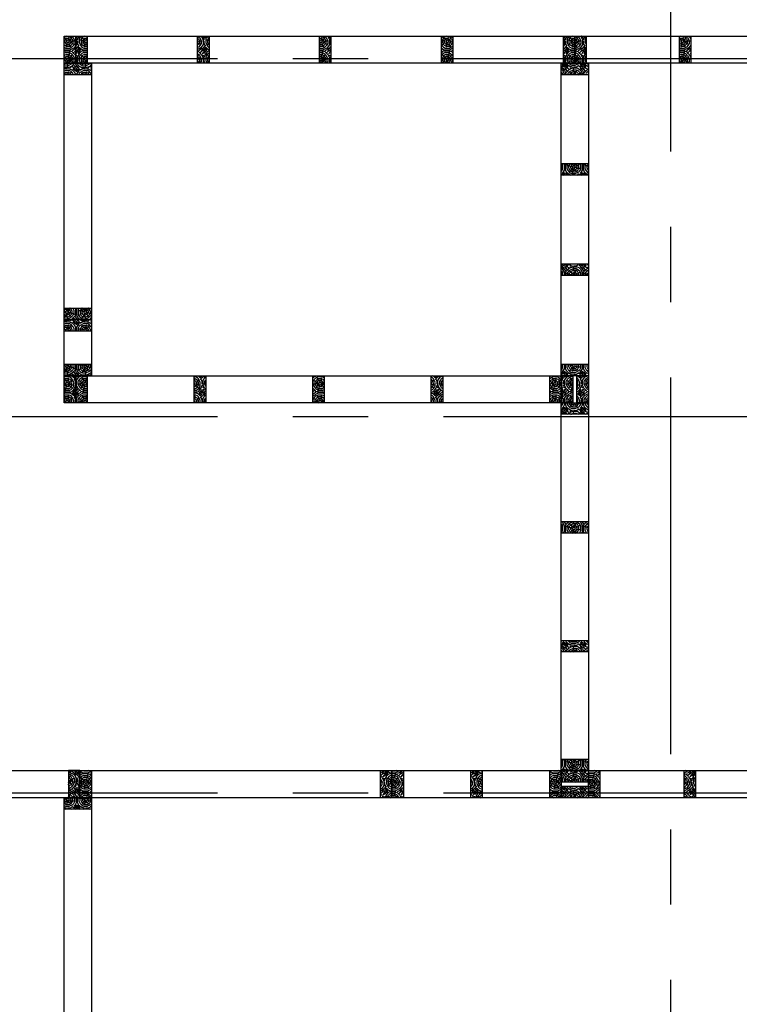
# Model space of a CAD drawing. Header units: millimetres. Extents: x 9607.2 to 9622, y 2418.8 to 2429.8.
# Tile 11 of 17: x 9612.4 to 9614.8, y 2424.3 to 2427.6. Entities that reach past the tile are written whole.
import ezdxf

# ---------------------------------------------------------------- set-up
doc = ezdxf.new("R2010")
doc.units = ezdxf.units.MM
doc.linetypes.add('CENTER', pattern=[2, 1.25, -0.25, 0.25, -0.25])
doc.layers.add('EJES', color=2, linetype='CENTER')
doc.layers.add('PANELES PARED', color=2, linetype='Continuous')
pattern_1 = [(0, (-48.604195, 2.63221), (0.06, 0.06), [0.018, -0.042]), (0, (-48.604195, 2.63521), (0.06, 0.06), [0.018, -0.042]), (0, (-48.601195, 2.64121), (0.06, 0.06), [0.012, -0.048]), (0, (-48.598195, 2.64721), (0.06, 0.06), [0.009, -0.051]), (0, (-48.598195, 2.65321), (0.06, 0.06), [0.006, -0.054]), (0, (-48.613195, 2.65921), (0.06, 0.06), [0.003, -0.015, 0.003, -0.039]), (0, (-48.604195, 2.66221), (0.06, 0.06), [0.003, -0.024, 0.009, -0.024]), (0, (-48.592195, 2.66521), (0.06, 0.06), [0.003, -0.003, 0.003, -0.051]), (0, (-48.595195, 2.66821), (0.06, 0.06), [0.003, -0.057]), (0, (-48.598195, 2.67421), (0.06, 0.06), [0.009, -0.051]), (0, (-48.598195, 2.68021), (0.06, 0.06), [0.012, -0.048]), (0, (-48.601195, 2.68621), (0.06, 0.06), [0.015, -0.018, 0.003, -0.024]), (90, (-48.625195, 2.65021), (-0.06, 0.06), [0.003, -0.006, 0.015, -0.036]), (90, (-48.622195, 2.65621), (-0.06, 0.06), [0.003, -0.003, 0.009, -0.045]), (90, (-48.619195, 2.68021), (-0.06, 0.06), [0.006, -0.054]), (90, (-48.616195, 2.65621), (-0.06, 0.06), [0.012, -0.018, 0.003, -0.027]), (90, (-48.613195, 2.68921), (-0.06, 0.06), [0.003, -0.057]), (90, (-48.610195, 2.65921), (-0.06, 0.06), [0.009, -0.051]), (90, (-48.604195, 2.66221), (-0.06, 0.06), [0.006, -0.054]), (90, (-48.598195, 2.66221), (-0.06, 0.06), [0.003, -0.009, 0.009, -0.039]), (90, (-48.595195, 2.66521), (-0.06, 0.06), [0.003, -0.057]), (90, (-48.592195, 2.65321), (-0.06, 0.06), [0.0084, -0.0516]), (90, (-48.589195, 2.64121), (-0.06, 0.06), [0.006, -0.054]), (90, (-48.583195, 2.66521), (-0.06, 0.06), [0.003, -0.057]), (90, (-48.577195, 2.66221), (-0.06, 0.06), [0.009, -0.051]), (90, (-48.571195, 2.66221), (-0.06, 0.06), [0.009, -0.051]), (45, (-48.580195, 2.63821), (7e-18, 0.06), [0.0042426, -0.0042426, 0.0042426, -0.07212501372]), (45, (-48.592195, 2.65321), (7e-18, 0.06), [0.0084852, -0.07636761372]), (45, (-48.616195, 2.68321), (7e-18, 0.06), [0.0084852, -0.07636761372]), (45, (-48.604195, 2.66821), (7e-18, 0.06), [0.0084852, -0.07636761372]), (45, (-48.601195, 2.65621), (7e-18, 0.06), [0.0084852, -0.07636761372]), (45, (-48.583195, 2.64421), (7e-18, 0.06), [0.0084852, -0.07636761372]), (45, (-48.589195, 2.64721), (7e-18, 0.06), [0.01272792, -0.07212489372]), (45, (-48.607195, 2.67421), (7e-18, 0.06), [0.0042426, -0.08061021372]), (45, (-48.610195, 2.68021), (7e-18, 0.06), [0.0042426, -0.08061021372]), (45, (-48.586195, 2.68021), (7e-18, 0.06), [0.0042426, -0.08061021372]), (45, (-48.610195, 2.65021), (7e-18, 0.06), [0.0042426, -0.08061021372]), (45, (-48.577195, 2.67121), (7e-18, 0.06), [0.0042426, -0.08061021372]), (45, (-48.598195, 2.66521), (7e-18, 0.06), [0.0042426, -0.08061021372]), (45, (-48.592195, 2.67121), (7e-18, 0.06), [0.0042426, -0.08061021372]), (135, (-48.595195, 2.65921), (-0.06, 7e-18), [0.0042426, -0.0042426, 0.01272792, -0.06363969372]), (135, (-48.586195, 2.65921), (-0.06, 7e-18), [0.0042426, -0.08061021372]), (135, (-48.586195, 2.63821), (-0.06, 7e-18), [0.0042426, -0.08061021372]), (135, (-48.598195, 2.65321), (-0.06, 7e-18), [0.0042426, -0.08061021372]), (135, (-48.589195, 2.66521), (-0.06, 7e-18), [0.0042426, -0.08061021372]), (135, (-48.604195, 2.65021), (-0.06, 7e-18), [0.0042426, -0.08061021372]), (135, (-48.580195, 2.65021), (-0.06, 7e-18), [0.0042426, -0.08061021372]), (135, (-48.622195, 2.63221), (-0.06, 7e-18), [0.0042426, -0.08061021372]), (135, (-48.619195, 2.63521), (-0.06, 7e-18), [0.0084852, -0.07636761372]), (135, (-48.616195, 2.63821), (-0.06, 7e-18), [0.0084852, -0.07636761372]), (135, (-48.610195, 2.63821), (-0.06, 7e-18), [0.0084852, -0.07636761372]), (135, (-48.607195, 2.64421), (-0.06, 7e-18), [0.0084852, -0.07636761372]), (135, (-48.583195, 2.66821), (-0.06, 7e-18), [0.0084852, -0.07636761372]), (135, (-48.571195, 2.63821), (-0.06, 7e-18), [0.0084852, -0.07636761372]), (135, (-48.568195, 2.68621), (-0.06, 7e-18), [0.0084852, -0.07636761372]), (135, (-48.568195, 2.68021), (-0.06, 7e-18), [0.0084852, -0.07636761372]), (135, (-48.574195, 2.67721), (-0.06, 7e-18), [0.0084852, -0.07636761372]), (135, (-48.616195, 2.67721), (-0.06, 7e-18), [0.01272792, -0.07212489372]), (135, (-48.577195, 2.67121), (-0.06, 7e-18), [0.01272792, -0.07212489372]), (26.5650512, (-48.610195, 2.689212), (0.06, 2.4e-11), [0.006708, -0.12745607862]), (26.5650512, (-48.610195, 2.659212), (0.06, 2.4e-11), [0.006708, -0.12745607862]), (26.5650512, (-48.604195, 2.677212), (0.06, 2.4e-11), [0.006708, -0.12745607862]), (26.5650512, (-48.586195, 2.635212), (0.06, 2.4e-11), [0.006708, -0.12745607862]), (26.5650512, (-48.589195, 2.641212), (0.06, 2.4e-11), [0.006708, -0.12745607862]), (26.5650512, (-48.607195, 2.653212), (0.06, 2.4e-11), [0.006708, -0.12745607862]), (26.5650512, (-48.607195, 2.683212), (0.06, 2.4e-11), [0.006708, -0.12745607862]), (26.5650512, (-48.589195, 2.665212), (0.06, 2.4e-11), [0.013416, -0.12074807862]), (63.43494882, (-48.589195, 2.674212), (3e-12, 0.06), [0.006708, -0.12745607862]), (63.43494882, (-48.580195, 2.656212), (3e-12, 0.06), [0.006708, -0.12745607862]), (63.43494882, (-48.610195, 2.668212), (3e-12, 0.06), [0.006708, -0.12745607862]), (63.43494882, (-48.622195, 2.671212), (3e-12, 0.06), [0.006708, -0.12745607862]), (63.43494882, (-48.586195, 2.659212), (3e-12, 0.06), [0.006708, -0.12745607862]), (63.43494882, (-48.592195, 2.659212), (3e-12, 0.06), [0.006708, -0.12745607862]), (63.43494882, (-48.616195, 2.668212), (3e-12, 0.06), [0.013416, -0.12074807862]), (63.43494882, (-48.571195, 2.647212), (3e-12, 0.06), [0.013416, -0.12074807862]), (63.43494882, (-48.577195, 2.650212), (3e-12, 0.06), [0.013416, -0.12074807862]), (116.5650512, (-48.625195, 2.641212), (-2.4e-11, 0.06), [0.006708, -0.12745607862]), (116.5650512, (-48.625195, 2.674212), (-2.4e-11, 0.06), [0.006708, -0.12745607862]), (116.5650512, (-48.613195, 2.632212), (-2.4e-11, 0.06), [0.006708, -0.12745607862]), (116.5650512, (-48.619195, 2.686212), (-2.4e-11, 0.06), [0.006708, -0.12745607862]), (116.5650512, (-48.613195, 2.650212), (-2.4e-11, 0.06), [0.006708, -0.12745607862]), (116.5650512, (-48.601195, 2.656212), (-2.4e-11, 0.06), [0.006708, -0.12745607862]), (116.5650512, (-48.595195, 2.668212), (-2.4e-11, 0.06), [0.006708, -0.12745607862]), (116.5650512, (-48.622195, 2.644212), (1.927e-08, 0.06000000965), [0.006708, -0.12745607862]), (116.5650512, (-48.607195, 2.653212), (-2.4e-11, 0.06), [0.006708, -0.12745607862]), (116.5650512, (-48.589195, 2.647212), (-2.4e-11, 0.06), [0.006708, -0.12745607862]), (116.5650512, (-48.583195, 2.653212), (-2.4e-11, 0.06), [0.006708, -0.12745607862]), (116.5650512, (-48.571195, 2.671212), (-2.4e-11, 0.06), [0.006708, -0.12745607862]), (116.5650512, (-48.616195, 2.689212), (-2.4e-11, 0.06), [0.006708, -0.12745607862]), (116.5650512, (-48.625195, 2.686212), (-2.4e-11, 0.06), [0.013416, -0.12074807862]), (116.5650512, (-48.616195, 2.644212), (-2.4e-11, 0.06), [0.013416, -0.12074807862]), (153.43494882, (-48.625195, 2.635212), (-0.06, 3e-12), [0.006708, -0.12745607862]), (153.43494882, (-48.574195, 2.632212), (-0.06, 3e-12), [0.006708, -0.12745607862]), (153.43494882, (-48.577195, 2.662212), (-0.06, 3e-12), [0.006708, -0.12745607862]), (153.43494882, (-48.601195, 2.641212), (-0.06, 3e-12), [0.006708, -0.12745607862]), (153.43494882, (-48.604195, 2.635212), (-0.06, 3e-12), [0.006708, -0.12745607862]), (153.43494882, (-48.598195, 2.647212), (-0.06, 3e-12), [0.006708, -0.12745607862]), (153.43494882, (-48.580195, 2.683212), (-0.06, 3e-12), [0.006708, -0.12745607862]), (153.43494882, (-48.574195, 2.686212), (-0.06, 3e-12), [0.013416, -0.12074807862])]

# ---------------------------------------------------------------- blocks, each defined once
blk = doc.blocks.new('PZ01')
at = {"layer": 'PANELES PARED'}
h = blk.add_hatch(dxfattribs=at)
h.set_pattern_fill('LOGEND', color=250, scale=0.06, pattern_type=2)
h.set_pattern_definition([(0, (0.021, 0), (0.06, 0.06), [0.018, -0.042]), (0, (0.021, 0.003), (0.06, 0.06), [0.018, -0.042]), (0, (0.024, 0.009), (0.06, 0.06), [0.012, -0.048]), (0, (0.027, 0.015), (0.06, 0.06), [0.009, -0.051]), (0, (0.027, 0.021), (0.06, 0.06), [0.006, -0.054]), (0, (0.012, 0.027), (0.06, 0.06), [0.003, -0.015, 0.003, -0.039]), (0, (0.021, 0.03), (0.06, 0.06), [0.003, -0.024, 0.009, -0.024]), (0, (0.033, 0.033), (0.06, 0.06), [0.003, -0.003, 0.003, -0.051]), (0, (0.03, 0.036), (0.06, 0.06), [0.003, -0.057]), (0, (0.027, 0.042), (0.06, 0.06), [0.009, -0.051]), (0, (0.027, 0.048), (0.06, 0.06), [0.012, -0.048]), (0, (0.024, 0.054), (0.06, 0.06), [0.015, -0.018, 0.003, -0.024]), (90, (0, 0.018), (-0.06, 0.06), [0.003, -0.006, 0.015, -0.036]), (90, (0.003, 0.024), (-0.06, 0.06), [0.003, -0.003, 0.009, -0.045]), (90, (0.006, 0.048), (-0.06, 0.06), [0.006, -0.054]), (90, (0.009, 0.024), (-0.06, 0.06), [0.012, -0.018, 0.003, -0.027]), (90, (0.012, 0.057), (-0.06, 0.06), [0.003, -0.057]), (90, (0.015, 0.027), (-0.06, 0.06), [0.009, -0.051]), (90, (0.021, 0.03), (-0.06, 0.06), [0.006, -0.054]), (90, (0.027, 0.03), (-0.06, 0.06), [0.003, -0.009, 0.009, -0.039]), (90, (0.03, 0.033), (-0.06, 0.06), [0.003, -0.057]), (90, (0.033, 0.021), (-0.06, 0.06), [0.0084, -0.0516]), (90, (0.036, 0.009), (-0.06, 0.06), [0.006, -0.054]), (90, (0.042, 0.033), (-0.06, 0.06), [0.003, -0.057]), (90, (0.048, 0.03), (-0.06, 0.06), [0.009, -0.051]), (90, (0.054, 0.03), (-0.06, 0.06), [0.009, -0.051]), (45, (0.045, 0.006), (7e-18, 0.06), [0.0042426, -0.0042426, 0.0042426, -0.07212501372]), (45, (0.033, 0.021), (7e-18, 0.06), [0.0084852, -0.0763676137]), (45, (0.009, 0.051), (7e-18, 0.06), [0.0084852, -0.0763676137]), (45, (0.021, 0.036), (7e-18, 0.06), [0.0084852, -0.0763676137]), (45, (0.024, 0.024), (7e-18, 0.06), [0.0084852, -0.0763676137]), (45, (0.042, 0.012), (7e-18, 0.06), [0.0084852, -0.0763676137]), (45, (0.036, 0.015), (7e-18, 0.06), [0.01272792, -0.0721248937]), (45, (0.018, 0.042), (7e-18, 0.06), [0.0042426, -0.0806102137]), (45, (0.015, 0.048), (7e-18, 0.06), [0.0042426, -0.0806102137]), (45, (0.039, 0.048), (7e-18, 0.06), [0.0042426, -0.0806102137]), (45, (0.015, 0.018), (7e-18, 0.06), [0.0042426, -0.0806102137]), (45, (0.048, 0.039), (7e-18, 0.06), [0.0042426, -0.0806102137]), (45, (0.027, 0.033), (7e-18, 0.06), [0.0042426, -0.0806102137]), (45, (0.033, 0.039), (7e-18, 0.06), [0.0042426, -0.0806102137]), (135, (0.03, 0.027), (-0.06, 7e-18), [0.0042426, -0.0042426, 0.01272792, -0.06363969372]), (135, (0.039, 0.027), (-0.06, 7e-18), [0.0042426, -0.0806102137]), (135, (0.039, 0.006), (-0.06, 7e-18), [0.0042426, -0.0806102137]), (135, (0.027, 0.021), (-0.06, 7e-18), [0.0042426, -0.0806102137]), (135, (0.036, 0.033), (-0.06, 7e-18), [0.0042426, -0.0806102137]), (135, (0.021, 0.018), (-0.06, 7e-18), [0.0042426, -0.0806102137]), (135, (0.045, 0.018), (-0.06, 7e-18), [0.0042426, -0.0806102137]), (135, (0.003, 0), (-0.06, 7e-18), [0.0042426, -0.0806102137]), (135, (0.006, 0.003), (-0.06, 7e-18), [0.0084852, -0.0763676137]), (135, (0.009, 0.006), (-0.06, 7e-18), [0.0084852, -0.0763676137]), (135, (0.015, 0.006), (-0.06, 7e-18), [0.0084852, -0.0763676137]), (135, (0.018, 0.012), (-0.06, 7e-18), [0.0084852, -0.0763676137]), (135, (0.042, 0.036), (-0.06, 7e-18), [0.0084852, -0.0763676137]), (135, (0.054, 0.006), (-0.06, 7e-18), [0.0084852, -0.0763676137]), (135, (0.057, 0.054), (-0.06, 7e-18), [0.0084852, -0.0763676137]), (135, (0.057, 0.048), (-0.06, 7e-18), [0.0084852, -0.0763676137]), (135, (0.051, 0.045), (-0.06, 7e-18), [0.0084852, -0.0763676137]), (135, (0.009, 0.045), (-0.06, 7e-18), [0.01272792, -0.0721248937]), (135, (0.048, 0.039), (-0.06, 7e-18), [0.01272792, -0.0721248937]), (26.5650512, (0.015, 0.057), (0.06, 2e-11), [0.006708, -0.1274560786]), (26.5650512, (0.015, 0.027), (0.06, 2e-11), [0.006708, -0.1274560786]), (26.5650512, (0.021, 0.045), (0.06, 2e-11), [0.006708, -0.1274560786]), (26.5650512, (0.039, 0.003), (0.06, 2e-11), [0.006708, -0.1274560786]), (26.5650512, (0.036, 0.009), (0.06, 2e-11), [0.006708, -0.1274560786]), (26.5650512, (0.018, 0.021), (0.06, 2e-11), [0.006708, -0.1274560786]), (26.5650512, (0.018, 0.051), (0.06, 2e-11), [0.006708, -0.1274560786]), (26.5650512, (0.036, 0.033), (0.06, 2e-11), [0.013416, -0.1207480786]), (63.4349488, (0.036, 0.042), (3e-12, 0.06), [0.006708, -0.1274560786]), (63.4349488, (0.045, 0.024), (3e-12, 0.06), [0.006708, -0.1274560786]), (63.4349488, (0.015, 0.036), (3e-12, 0.06), [0.006708, -0.1274560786]), (63.4349488, (0.003, 0.039), (3e-12, 0.06), [0.006708, -0.1274560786]), (63.4349488, (0.039, 0.027), (3e-12, 0.06), [0.006708, -0.1274560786]), (63.4349488, (0.033, 0.027), (3e-12, 0.06), [0.006708, -0.1274560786]), (63.4349488, (0.009, 0.036), (3e-12, 0.06), [0.013416, -0.1207480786]), (63.4349488, (0.054, 0.015), (3e-12, 0.06), [0.013416, -0.1207480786]), (63.4349488, (0.048, 0.018), (3e-12, 0.06), [0.013416, -0.1207480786]), (116.5650512, (0, 0.009), (-2e-11, 0.06), [0.006708, -0.1274560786]), (116.5650512, (0, 0.042), (-2e-11, 0.06), [0.006708, -0.1274560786]), (116.5650512, (0.012, 0), (-2e-11, 0.06), [0.006708, -0.1274560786]), (116.5650512, (0.006, 0.054), (-2e-11, 0.06), [0.006708, -0.1274560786]), (116.5650512, (0.012, 0.018), (-2e-11, 0.06), [0.006708, -0.1274560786]), (116.5650512, (0.024, 0.024), (-2e-11, 0.06), [0.006708, -0.1274560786]), (116.5650512, (0.03, 0.036), (-2e-11, 0.06), [0.006708, -0.1274560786]), (116.5650512, (0.003, 0.012), (1.927e-08, 0.06000000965), [0.006708, -0.1274560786]), (116.5650512, (0.018, 0.021), (-2e-11, 0.06), [0.006708, -0.1274560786]), (116.5650512, (0.036, 0.015), (-2e-11, 0.06), [0.006708, -0.1274560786]), (116.5650512, (0.042, 0.021), (-2e-11, 0.06), [0.006708, -0.1274560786]), (116.5650512, (0.054, 0.039), (-2e-11, 0.06), [0.006708, -0.1274560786]), (116.5650512, (0.009, 0.057), (-2e-11, 0.06), [0.006708, -0.1274560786]), (116.5650512, (0, 0.054), (-2e-11, 0.06), [0.013416, -0.1207480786]), (116.5650512, (0.009, 0.012), (-2e-11, 0.06), [0.013416, -0.1207480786]), (153.4349488, (0, 0.003), (-0.06, 3e-12), [0.006708, -0.1274560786]), (153.4349488, (0.051, 0), (-0.06, 3e-12), [0.006708, -0.1274560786]), (153.4349488, (0.048, 0.03), (-0.06, 3e-12), [0.006708, -0.1274560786]), (153.4349488, (0.024, 0.009), (-0.06, 3e-12), [0.006708, -0.1274560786]), (153.4349488, (0.021, 0.003), (-0.06, 3e-12), [0.006708, -0.1274560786]), (153.4349488, (0.027, 0.015), (-0.06, 3e-12), [0.006708, -0.1274560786]), (153.4349488, (0.045, 0.051), (-0.06, 3e-12), [0.006708, -0.1274560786]), (153.4349488, (0.051, 0.054), (-0.06, 3e-12), [0.013416, -0.1207480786])])
h.paths.add_polyline_path([(6623.2407, 1234.1174), (6623.2027, 1234.1174), (6623.2027, 1234.0274), (6623.2407, 1234.0274)])
blk.add_lwpolyline([(6623.2027, 1234.0274), (6623.2407, 1234.0274), (6623.2407, 1234.1174), (6623.2027, 1234.1174)], close=True, dxfattribs=at)
blk = doc.blocks.new('PL01')
at = {"layer": 'PANELES PARED'}
blk.add_lwpolyline([(9609.4331, 2425.087), (9612.6113, 2425.087), (9612.6113, 2424.997), (9609.4331, 2424.997)], close=True, dxfattribs=at)
for p in [(2986.2304, 1190.9695), (2986.2684, 1190.9695), (2986.6131, 1190.9695), (2986.9578, 1190.9695), (2987.3025, 1190.9695), (2987.6471, 1190.9695), (2987.9918, 1190.9695), (2988.3365, 1190.9695), (2988.6812, 1190.9695), (2989.0259, 1190.9695), (2989.3706, 1190.9695)]:
    blk.add_blockref('PZ01', p, dxfattribs=at)
blk = doc.blocks.new('PL09')
blk.add_line((9616.4968, 2425.0545), (9616.4968, 2424.8008))
at = {"layer": 'PANELES PARED'}
blk.add_lwpolyline([(9613.6473, 2425.087), (9615.6088, 2425.087), (9615.6088, 2424.997), (9613.6473, 2424.997)], close=True, dxfattribs=at)
at = {"layer": 'PANELES PARED', "extrusion": (0, 0, -1), "zscale": -1}
for p, rotation in [((-2990.4446, 3659.1144), 180), ((-2990.7066, 3659.1144), 180), ((-2990.9686, 3659.1144), 180), ((-8380.1819, -4198.1537), 90), ((-2991.0966, 3659.1144), 180), ((-2991.4145, 3659.1144), 180), ((-2991.7323, 3659.1144), 180), ((-2992.0502, 3659.1144), 180), ((-2992.3681, 3659.1144), 180), ((-8380.1819, -4198.2057), 90)]:
    blk.add_blockref('PZ01', p, dxfattribs=dict(at, rotation=rotation))
blk = doc.blocks.new('PL12')
at = {"layer": 'PANELES PARED'}
h = blk.add_hatch(dxfattribs=at)
h.set_pattern_fill('LOGEND', color=250, scale=0.06, pattern_type=2)
h.set_pattern_definition(pattern_1)
h.paths.add_polyline_path([(9615.0248, 2427.4354), (9614.9868, 2427.4354), (9614.9868, 2427.5254), (9615.0248, 2427.5254)])
h = blk.add_hatch(dxfattribs=at)
h.set_pattern_fill('LOGEND', color=250, scale=0.06, pattern_type=2)
h.set_pattern_definition([(0, (-48.238195, 2.63221), (0.06, 0.06), [0.018, -0.042]), (0, (-48.238195, 2.63521), (0.06, 0.06), [0.018, -0.042]), (0, (-48.235195, 2.64121), (0.06, 0.06), [0.012, -0.048]), (0, (-48.232195, 2.64721), (0.06, 0.06), [0.009, -0.051]), (0, (-48.232195, 2.65321), (0.06, 0.06), [0.006, -0.054]), (0, (-48.247195, 2.65921), (0.06, 0.06), [0.003, -0.015, 0.003, -0.039]), (0, (-48.238195, 2.66221), (0.06, 0.06), [0.003, -0.024, 0.009, -0.024]), (0, (-48.226195, 2.66521), (0.06, 0.06), [0.003, -0.003, 0.003, -0.051]), (0, (-48.229195, 2.66821), (0.06, 0.06), [0.003, -0.057]), (0, (-48.232195, 2.67421), (0.06, 0.06), [0.009, -0.051]), (0, (-48.232195, 2.68021), (0.06, 0.06), [0.012, -0.048]), (0, (-48.235195, 2.68621), (0.06, 0.06), [0.015, -0.018, 0.003, -0.024]), (90, (-48.259195, 2.65021), (-0.06, 0.06), [0.003, -0.006, 0.015, -0.036]), (90, (-48.256195, 2.65621), (-0.06, 0.06), [0.003, -0.003, 0.009, -0.045]), (90, (-48.253195, 2.68021), (-0.06, 0.06), [0.006, -0.054]), (90, (-48.250195, 2.65621), (-0.06, 0.06), [0.012, -0.018, 0.003, -0.027]), (90, (-48.247195, 2.68921), (-0.06, 0.06), [0.003, -0.057]), (90, (-48.244195, 2.65921), (-0.06, 0.06), [0.009, -0.051]), (90, (-48.238195, 2.66221), (-0.06, 0.06), [0.006, -0.054]), (90, (-48.232195, 2.66221), (-0.06, 0.06), [0.003, -0.009, 0.009, -0.039]), (90, (-48.229195, 2.66521), (-0.06, 0.06), [0.003, -0.057]), (90, (-48.226195, 2.65321), (-0.06, 0.06), [0.0084, -0.0516]), (90, (-48.223195, 2.64121), (-0.06, 0.06), [0.006, -0.054]), (90, (-48.217195, 2.66521), (-0.06, 0.06), [0.003, -0.057]), (90, (-48.211195, 2.66221), (-0.06, 0.06), [0.009, -0.051]), (90, (-48.205195, 2.66221), (-0.06, 0.06), [0.009, -0.051]), (45, (-48.214195, 2.63821), (7e-18, 0.06), [0.0042426, -0.0042426, 0.0042426, -0.07212501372]), (45, (-48.226195, 2.65321), (7e-18, 0.06), [0.0084852, -0.07636761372]), (45, (-48.250195, 2.68321), (7e-18, 0.06), [0.0084852, -0.07636761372]), (45, (-48.238195, 2.66821), (7e-18, 0.06), [0.0084852, -0.07636761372]), (45, (-48.235195, 2.65621), (7e-18, 0.06), [0.0084852, -0.07636761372]), (45, (-48.217195, 2.64421), (7e-18, 0.06), [0.0084852, -0.07636761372]), (45, (-48.223195, 2.64721), (7e-18, 0.06), [0.01272792, -0.07212489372]), (45, (-48.241195, 2.67421), (7e-18, 0.06), [0.0042426, -0.08061021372]), (45, (-48.244195, 2.68021), (7e-18, 0.06), [0.0042426, -0.08061021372]), (45, (-48.220195, 2.68021), (7e-18, 0.06), [0.0042426, -0.08061021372]), (45, (-48.244195, 2.65021), (7e-18, 0.06), [0.0042426, -0.08061021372]), (45, (-48.211195, 2.67121), (7e-18, 0.06), [0.0042426, -0.08061021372]), (45, (-48.232195, 2.66521), (7e-18, 0.06), [0.0042426, -0.08061021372]), (45, (-48.226195, 2.67121), (7e-18, 0.06), [0.0042426, -0.08061021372]), (135, (-48.229195, 2.65921), (-0.06, 7e-18), [0.0042426, -0.0042426, 0.01272792, -0.06363969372]), (135, (-48.220195, 2.65921), (-0.06, 7e-18), [0.0042426, -0.08061021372]), (135, (-48.220195, 2.63821), (-0.06, 7e-18), [0.0042426, -0.08061021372]), (135, (-48.232195, 2.65321), (-0.06, 7e-18), [0.0042426, -0.08061021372]), (135, (-48.223195, 2.66521), (-0.06, 7e-18), [0.0042426, -0.08061021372]), (135, (-48.238195, 2.65021), (-0.06, 7e-18), [0.0042426, -0.08061021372]), (135, (-48.214195, 2.65021), (-0.06, 7e-18), [0.0042426, -0.08061021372]), (135, (-48.256195, 2.63221), (-0.06, 7e-18), [0.0042426, -0.08061021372]), (135, (-48.253195, 2.63521), (-0.06, 7e-18), [0.0084852, -0.07636761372]), (135, (-48.250195, 2.63821), (-0.06, 7e-18), [0.0084852, -0.07636761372]), (135, (-48.244195, 2.63821), (-0.06, 7e-18), [0.0084852, -0.07636761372]), (135, (-48.241195, 2.64421), (-0.06, 7e-18), [0.0084852, -0.07636761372]), (135, (-48.217195, 2.66821), (-0.06, 7e-18), [0.0084852, -0.07636761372]), (135, (-48.205195, 2.63821), (-0.06, 7e-18), [0.0084852, -0.07636761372]), (135, (-48.202195, 2.68621), (-0.06, 7e-18), [0.0084852, -0.07636761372]), (135, (-48.202195, 2.68021), (-0.06, 7e-18), [0.0084852, -0.07636761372]), (135, (-48.208195, 2.67721), (-0.06, 7e-18), [0.0084852, -0.07636761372]), (135, (-48.250195, 2.67721), (-0.06, 7e-18), [0.01272792, -0.07212489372]), (135, (-48.211195, 2.67121), (-0.06, 7e-18), [0.01272792, -0.07212489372]), (26.5650512, (-48.244195, 2.689212), (0.06, 2.4e-11), [0.006708, -0.12745607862]), (26.5650512, (-48.244195, 2.659212), (0.06, 2.4e-11), [0.006708, -0.12745607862]), (26.5650512, (-48.238195, 2.677212), (0.06, 2.4e-11), [0.006708, -0.12745607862]), (26.5650512, (-48.220195, 2.635212), (0.06, 2.4e-11), [0.006708, -0.12745607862]), (26.5650512, (-48.223195, 2.641212), (0.06, 2.4e-11), [0.006708, -0.12745607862]), (26.5650512, (-48.241195, 2.653212), (0.06, 2.4e-11), [0.006708, -0.12745607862]), (26.5650512, (-48.241195, 2.683212), (0.06, 2.4e-11), [0.006708, -0.12745607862]), (26.5650512, (-48.223195, 2.665212), (0.06, 2.4e-11), [0.013416, -0.12074807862]), (63.43494882, (-48.223195, 2.674212), (3e-12, 0.06), [0.006708, -0.12745607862]), (63.43494882, (-48.214195, 2.656212), (3e-12, 0.06), [0.006708, -0.12745607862]), (63.43494882, (-48.244195, 2.668212), (3e-12, 0.06), [0.006708, -0.12745607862]), (63.43494882, (-48.256195, 2.671212), (3e-12, 0.06), [0.006708, -0.12745607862]), (63.43494882, (-48.220195, 2.659212), (3e-12, 0.06), [0.006708, -0.12745607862]), (63.43494882, (-48.226195, 2.659212), (3e-12, 0.06), [0.006708, -0.12745607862]), (63.43494882, (-48.250195, 2.668212), (3e-12, 0.06), [0.013416, -0.12074807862]), (63.43494882, (-48.205195, 2.647212), (3e-12, 0.06), [0.013416, -0.12074807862]), (63.43494882, (-48.211195, 2.650212), (3e-12, 0.06), [0.013416, -0.12074807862]), (116.5650512, (-48.259195, 2.641212), (-2.4e-11, 0.06), [0.006708, -0.12745607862]), (116.5650512, (-48.259195, 2.674212), (-2.4e-11, 0.06), [0.006708, -0.12745607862]), (116.5650512, (-48.247195, 2.632212), (-2.4e-11, 0.06), [0.006708, -0.12745607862]), (116.5650512, (-48.253195, 2.686212), (-2.4e-11, 0.06), [0.006708, -0.12745607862]), (116.5650512, (-48.247195, 2.650212), (-2.4e-11, 0.06), [0.006708, -0.12745607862]), (116.5650512, (-48.235195, 2.656212), (-2.4e-11, 0.06), [0.006708, -0.12745607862]), (116.5650512, (-48.229195, 2.668212), (-2.4e-11, 0.06), [0.006708, -0.12745607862]), (116.5650512, (-48.256195, 2.644212), (1.927e-08, 0.06000000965), [0.006708, -0.12745607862]), (116.5650512, (-48.241195, 2.653212), (-2.4e-11, 0.06), [0.006708, -0.12745607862]), (116.5650512, (-48.223195, 2.647212), (-2.4e-11, 0.06), [0.006708, -0.12745607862]), (116.5650512, (-48.217195, 2.653212), (-2.4e-11, 0.06), [0.006708, -0.12745607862]), (116.5650512, (-48.205195, 2.671212), (-2.4e-11, 0.06), [0.006708, -0.12745607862]), (116.5650512, (-48.250195, 2.689212), (-2.4e-11, 0.06), [0.006708, -0.12745607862]), (116.5650512, (-48.259195, 2.686212), (-2.4e-11, 0.06), [0.013416, -0.12074807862]), (116.5650512, (-48.250195, 2.644212), (-2.4e-11, 0.06), [0.013416, -0.12074807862]), (153.43494882, (-48.259195, 2.635212), (-0.06, 3e-12), [0.006708, -0.12745607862]), (153.43494882, (-48.208195, 2.632212), (-0.06, 3e-12), [0.006708, -0.12745607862]), (153.43494882, (-48.211195, 2.662212), (-0.06, 3e-12), [0.006708, -0.12745607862]), (153.43494882, (-48.235195, 2.641212), (-0.06, 3e-12), [0.006708, -0.12745607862]), (153.43494882, (-48.238195, 2.635212), (-0.06, 3e-12), [0.006708, -0.12745607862]), (153.43494882, (-48.232195, 2.647212), (-0.06, 3e-12), [0.006708, -0.12745607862]), (153.43494882, (-48.214195, 2.683212), (-0.06, 3e-12), [0.006708, -0.12745607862]), (153.43494882, (-48.208195, 2.686212), (-0.06, 3e-12), [0.013416, -0.12074807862])])
h.paths.add_polyline_path([(9615.3908, 2427.4354), (9615.3528, 2427.4354), (9615.3528, 2427.5254), (9615.3908, 2427.5254)])
h = blk.add_hatch(dxfattribs=at)
h.set_pattern_fill('LOGEND', color=250, scale=0.06, pattern_type=2)
h.set_pattern_definition(pattern_1)
h.paths.add_polyline_path([(9615.7568, 2427.4354), (9615.7188, 2427.4354), (9615.7188, 2427.5254), (9615.7568, 2427.5254)])
blk.add_lwpolyline([(9614.2543, 2427.5254), (9616.5868, 2427.5254), (9616.5868, 2427.4354), (9614.2543, 2427.4354)], close=True, dxfattribs=at)
at = {"layer": 'PANELES PARED', "color": 250}
for points in [[(9614.9868, 2427.5254), (9615.0248, 2427.5254), (9615.0248, 2427.4354), (9614.9868, 2427.4354)], [(9615.3528, 2427.5254), (9615.3908, 2427.5254), (9615.3908, 2427.4354), (9615.3528, 2427.4354)], [(9615.7188, 2427.5254), (9615.7568, 2427.5254), (9615.7568, 2427.4354), (9615.7188, 2427.4354)]]:
    blk.add_lwpolyline(points, close=True, dxfattribs=at)
at = {"layer": 'PANELES PARED', "extrusion": (0, 0, -1), "zscale": -1, "rotation": 180}
for p in [(-2991.0516, 3661.5528), (-2991.3988, 3661.5528), (-2991.7461, 3661.5528), (-2992.5541, 3661.5528), (-2992.9311, 3661.5528), (-2993.3081, 3661.5528), (-2993.3461, 3661.5528)]:
    blk.add_blockref('PZ01', p, dxfattribs=at)
blk = doc.blocks.new('PL13')
at = {"layer": 'PANELES PARED'}
blk.add_lwpolyline([(9612.5593, 2427.5254), (9614.2543, 2427.5254), (9614.2543, 2427.4354), (9612.5593, 2427.4354)], close=True, dxfattribs=at)
at = {"layer": 'PANELES PARED', "extrusion": (0, 0, -1), "zscale": -1, "rotation": 180}
for p in [(-2989.3566, 3661.5528), (-2989.3946, 3661.5528), (-2989.7993, 3661.5528), (-2990.2041, 3661.5528), (-2990.6088, 3661.5528), (-2991.0136, 3661.5528)]:
    blk.add_blockref('PZ01', p, dxfattribs=at)
blk = doc.blocks.new('PL14')
at = {"layer": 'PANELES PARED'}
blk.add_lwpolyline([(9614.1053, 2427.4354), (9614.1953, 2427.4354), (9614.1953, 2425.087), (9614.1053, 2425.087)], close=True, dxfattribs=at)
at = {"layer": 'PANELES PARED', "extrusion": (0, 0, -1), "zscale": -1, "rotation": 90}
for p in [(-8380.0779, -4195.8053), (-8380.0779, -4196.1385), (-8380.0779, -4196.4717), (-8380.0779, -4196.8048), (-8380.0779, -4196.9328), (-8380.0779, -4197.3271), (-8380.0779, -4197.7214), (-8380.0779, -4198.1157)]:
    blk.add_blockref('PZ01', p, dxfattribs=at)
at = {"layer": 'PANELES PARED', "extrusion": (0, 0, -1), "zscale": -1}
for p in [(-16237.346, 1192.2804), (-16237.398, 1192.2804)]:
    blk.add_blockref('PZ01', p, dxfattribs=at)
blk = doc.blocks.new('PL15')
at = {"layer": 'PANELES PARED'}
blk.add_lwpolyline([(9612.5593, 2426.3979), (9614.2093, 2426.3979), (9614.2093, 2426.3079), (9612.5593, 2426.3079)], close=True, dxfattribs=at)
at = {"layer": 'PANELES PARED', "extrusion": (0, 0, -1), "zscale": -1}
for p in [(-16235.8, 1192.2804), (-16235.838, 1192.2804), (-16236.2315, 1192.2804), (-16236.625, 1192.2804), (-16237.0185, 1192.2804), (-16237.412, 1192.2804)]:
    blk.add_blockref('PZ01', p, dxfattribs=at)
blk = doc.blocks.new('PL16')
at = {"layer": 'PANELES PARED'}
blk.add_lwpolyline([(9612.5593, 2426.5844), (9612.6493, 2426.5844), (9612.6493, 2426.3979), (9612.5593, 2426.3979)], close=True, dxfattribs=at)
at = {"layer": 'PANELES PARED', "extrusion": (0, 0, -1), "zscale": -1, "rotation": 270}
for p in [(-10846.6767, 9049.7871), (-10846.6767, 9049.6386)]:
    blk.add_blockref('PZ01', p, dxfattribs=at)
blk = doc.blocks.new('PL18')
at = {"layer": 'PANELES PARED'}
blk.add_lwpolyline([(9615.5708, 2422.262), (9616.4968, 2422.262), (9616.4968, 2422.172), (9615.5708, 2422.172)], close=True, dxfattribs=at)
at = {"layer": 'PANELES PARED', "extrusion": (0, 0, -1), "zscale": -1, "rotation": 180}
for p in [(-2992.3681, 3656.2894), (-2993.2561, 3656.2894)]:
    blk.add_blockref('PZ01', p, dxfattribs=at)
blk = doc.blocks.new('PL19')
at = {"layer": 'PANELES PARED'}
blk.add_lwpolyline([(9612.6493, 2427.4354), (9612.6493, 2426.5844), (9612.5593, 2426.5844), (9612.5593, 2427.4354)], close=True, dxfattribs=at)
at = {"layer": 'PANELES PARED', "extrusion": (0, 0, -1), "zscale": -1, "rotation": 270}
for p in [(-10846.6767, 9050.6381), (-10846.6767, 9049.8251)]:
    blk.add_blockref('PZ01', p, dxfattribs=at)
blk = doc.blocks.new('P2')
at = {"layer": 'PANELES PARED'}
blk.add_lwpolyline([(9612.6113, 2425.4092), (9613.6473, 2425.4092), (9613.6473, 2425.3192), (9612.6113, 2425.3192)], close=True, dxfattribs=at)
at = {"layer": 'PANELES PARED', "extrusion": (0, 0, -1), "zscale": -1, "rotation": 180}
for p in [(-2989.4086, 3659.4366), (-2990.4066, 3659.4366)]:
    blk.add_blockref('PZ01', p, dxfattribs=at)

msp = doc.modelspace()

# ---------------------------------------------------------------- linework, layer by layer
at = {"layer": 'EJES', "color": 1}
for p, q in [((9614.5731, 2419.142), (9614.5731, 2429.4804)), ((9621.068, 2427.4504), (9608.0781, 2427.4504)), ((9621.068, 2426.2612), (9608.0781, 2426.2612)), ((9621.068, 2425.012), (9608.0781, 2425.012))]:
    msp.add_line(p, q, dxfattribs=at)

# ---------------------------------------------------------------- block references
msp.add_blockref('P2', (0, -0.3223))
at = {"layer": 'PANELES PARED'}
for name, p in [('PL13', (0, 0)), ('PL12', (0, 0)), ('PL19', (0, 0)), ('PL14', (0.104, 0)), ('PL16', (0, 0)), ('PL15', (0, 0)), ('PL01', (0, 0)), ('PL09', (0, 0))]:
    msp.add_blockref(name, p, dxfattribs=at)
at = {"layer": 'PANELES PARED', "rotation": 90}
msp.add_blockref('PL18', (12034.8213, -7191.4998), dxfattribs=at)

doc.saveas('drawing.dxf')
